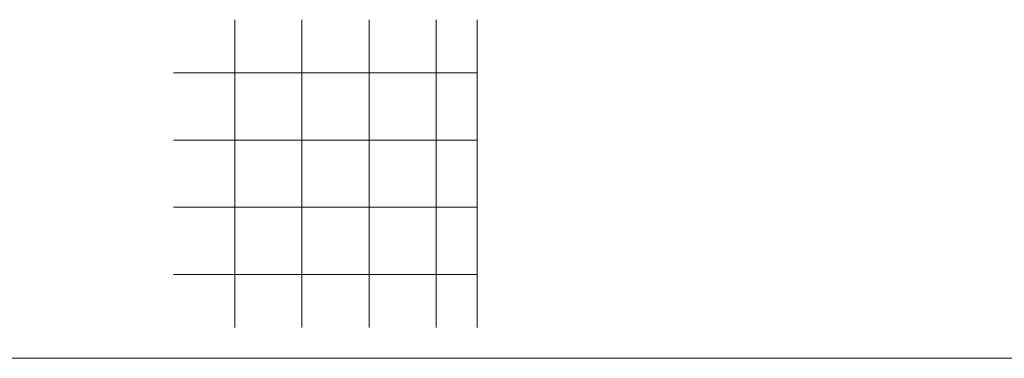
# Model space of a CAD drawing. Header units: millimetres. Extents: x -72412 to 16313, y -1015 to 52998.
# Tile 47 of 64: x -35347 to -26557, y 20679 to 23704. Entities that reach past the tile are written whole.
import ezdxf

# ---------------------------------------------------------------- set-up
doc = ezdxf.new("R2010")
doc.units = ezdxf.units.MM
doc.header["$LTSCALE"] = 50
doc.layers.add('4plfd', color=254, linetype='Continuous')
doc.layers.add('WL570---_TOEVOER', color=200, linetype='Continuous')

# ---------------------------------------------------------------- blocks, each defined once
blk = doc.blocks.new('Groep-49')
at = {"color": 8, "linetype": 'Continuous', "lineweight": 13}
for p, q in [((-36159.112, 22174.14), (-36159.112, 19424.14)), ((-35559.112, 22174.14), (-35559.112, 19424.14)), ((-34959.112, 19424.14), (-34959.112, 22174.14)), ((-34359.112, 19424.14), (-34359.112, 22174.14)), ((-33994.912, 19424.14), (-33994.912, 22174.14)), ((-36705.112, 21699.14), (-33994.912, 21699.14)), ((-36705.112, 21099.14), (-33994.912, 21099.14)), ((-36705.112, 20499.14), (-33994.912, 20499.14)), ((-36705.112, 19899.14), (-33994.912, 19899.14))]:
    blk.add_line(p, q, dxfattribs=at)
blk = doc.blocks.new('Groep-50')
at = {"color": 8, "linetype": 'Continuous', "lineweight": 13}
blk.add_line((-22004.9, 19149), (-54854.9, 19149.1), dxfattribs=at)
at = {"color": 8}
blk.add_blockref('Groep-49', (0, 0), dxfattribs=at)
blk = doc.blocks.new('Block plafond 5e verd')
at = {"layer": '4plfd'}
blk.add_blockref('Groep-50', (73304.9, -19149.1), dxfattribs=at)

msp = doc.modelspace()

# ---------------------------------------------------------------- block references
at = {"layer": 'WL570---_TOEVOER'}
msp.add_blockref('Block plafond 5e verd', (-70573.6, 20679.1), dxfattribs=at)

doc.saveas('drawing.dxf')
